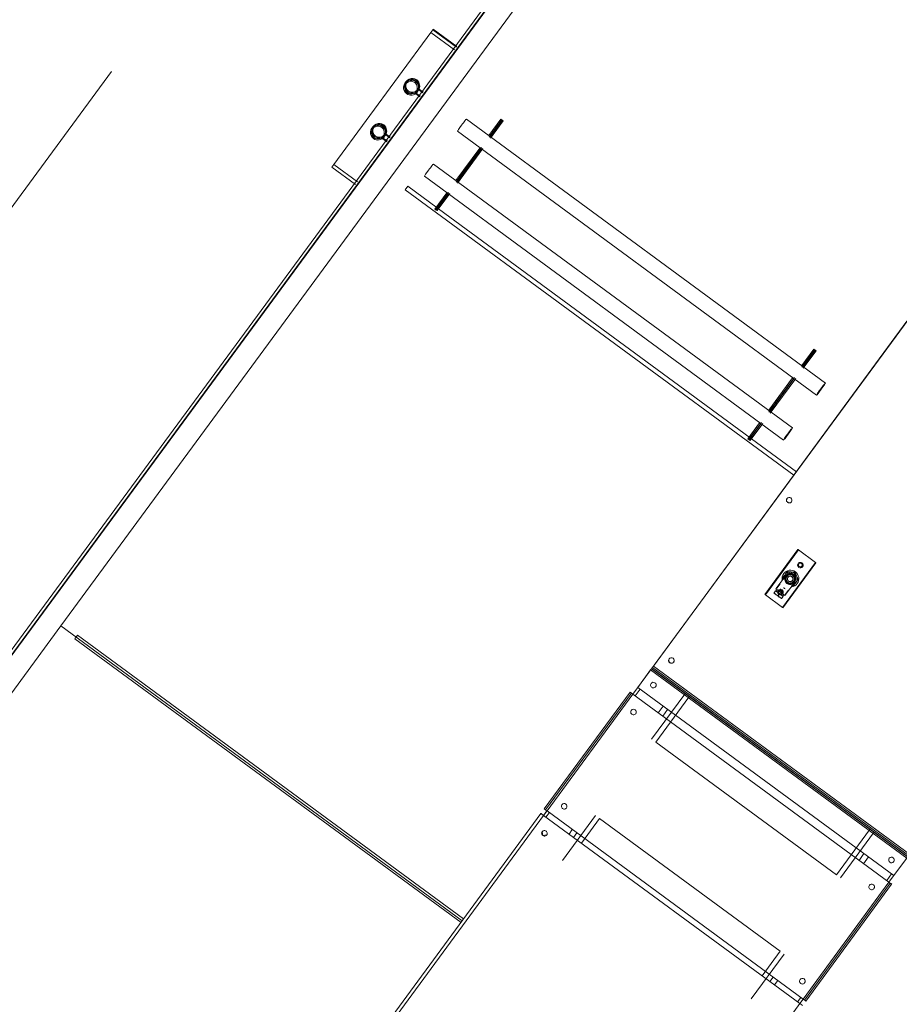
# Model space of a CAD drawing. Header units: metres. Extents: x 135583 to 135939, y 457896 to 458258.
# Tile 200 of 256: x 135781.67 to 135783.25, y 457900.24 to 457902. Entities that reach past the tile are written whole.
import ezdxf

# ---------------------------------------------------------------- set-up
doc = ezdxf.new("R2010")
doc.units = ezdxf.units.M
doc.linetypes.add('Hidden', pattern=[4, 2, -2])
doc.layers.add('NIEUWE INSTALLATIE', color=250, linetype='Continuous', lineweight=0)

msp = doc.modelspace()

# ---------------------------------------------------------------- linework, layer by layer
at = {"layer": 'NIEUWE INSTALLATIE', "linetype": 'Hidden'}
msp.add_line((135786.5738, 457908.3574), (135779.1729, 457898.2838), dxfattribs=at)
at = {"layer": 'NIEUWE INSTALLATIE'}
for p, q in [((135779.5429, 457897.9933), (135783.0953, 457902.8285)), ((135783.0993, 457902.8255), (135779.547, 457897.9903)), ((135779.5478, 457897.9897), (135783.1001, 457902.8249)), ((135781.7467, 457900.9156), (135782.9308, 457902.5274)), ((135781.7468, 457900.9156), (135782.9309, 457902.5273)), ((135782.236, 457901.7433), (135782.41, 457901.9803)), ((135782.41, 457901.9803), (135782.4136, 457901.9851)), ((135782.41, 457901.9803), (135782.4524, 457901.9492)), ((135782.4136, 457901.9851), (135782.4143, 457901.9861)), ((135782.4136, 457901.9851), (135782.4559, 457901.954)), ((135782.4143, 457901.9861), (135782.4566, 457901.955)), ((135782.366, 457901.8923), (135782.3637, 457901.8892)), ((135783.5847, 457901.8987), (135782.7723, 457900.793)), ((135782.3831, 457901.8702), (135782.3837, 457901.871)), ((135782.3839, 457901.8713), (135782.3833, 457901.8705)), ((135782.3911, 457901.8656), (135782.3837, 457901.871)), ((135782.3854, 457901.8733), (135782.3839, 457901.8713)), ((135782.3839, 457901.8713), (135782.3913, 457901.8659)), ((135782.3854, 457901.8733), (135782.3876, 457901.8764)), ((135782.3887, 457901.8778), (135782.3876, 457901.8764)), ((135782.3885, 457901.8775), (135782.3891, 457901.8783)), ((135782.3885, 457901.8775), (135782.3958, 457901.8721)), ((135782.3892, 457901.8786), (135782.3887, 457901.8778)), ((135782.3887, 457901.8778), (135782.396, 457901.8723)), ((135782.3891, 457901.8783), (135782.3964, 457901.8729)), ((135782.3892, 457901.8786), (135782.3966, 457901.8732)), ((135782.3831, 457901.8702), (135782.3833, 457901.8705)), ((135782.3905, 457901.8648), (135782.3831, 457901.8702)), ((135782.3833, 457901.8705), (135782.3907, 457901.8651)), ((135783.1179, 457901.3512), (135782.4739, 457901.8246)), ((135782.5358, 457901.8245), (135782.5144, 457901.7955)), ((135782.5146, 457901.7922), (135782.5377, 457901.8235)), ((135782.5382, 457901.8227), (135782.5169, 457901.7937)), ((135782.5171, 457901.7904), (135782.5401, 457901.8217)), ((135782.5377, 457901.8235), (135782.5358, 457901.8245)), ((135782.5358, 457901.8245), (135782.5382, 457901.8227)), ((135782.5377, 457901.8235), (135782.5401, 457901.8217)), ((135782.5401, 457901.8217), (135782.5382, 457901.8227)), ((135782.3067, 457901.8117), (135782.3045, 457901.8087)), ((135782.4579, 457901.803), (135783.1019, 457901.3295)), ((135782.3239, 457901.7897), (135782.3245, 457901.7905)), ((135782.3239, 457901.7897), (135782.3241, 457901.7899)), ((135782.3314, 457901.7842), (135782.3239, 457901.7897)), ((135782.3241, 457901.7899), (135782.3316, 457901.7845)), ((135782.332, 457901.785), (135782.3245, 457901.7905)), ((135782.3262, 457901.7927), (135782.3247, 457901.7907)), ((135782.3247, 457901.7907), (135782.3322, 457901.7853)), ((135782.3262, 457901.7927), (135782.3284, 457901.7958)), ((135782.3295, 457901.7972), (135782.3284, 457901.7958)), ((135782.3293, 457901.7969), (135782.3367, 457901.7914)), ((135782.33, 457901.798), (135782.3295, 457901.7972)), ((135782.3295, 457901.7972), (135782.3369, 457901.7917)), ((135782.3299, 457901.7977), (135782.3373, 457901.7923)), ((135782.33, 457901.798), (135782.3375, 457901.7925)), ((135782.5169, 457901.7937), (135782.5144, 457901.7955)), ((135782.4979, 457901.7729), (135782.4552, 457901.7149)), ((135782.4554, 457901.7116), (135782.5011, 457901.7737)), ((135782.5003, 457901.7711), (135782.4577, 457901.7131)), ((135782.4579, 457901.7098), (135782.5035, 457901.7719)), ((135782.4979, 457901.7729), (135782.5003, 457901.7711)), ((135782.2325, 457901.7385), (135782.236, 457901.7433)), ((135782.2325, 457901.7385), (135782.275, 457901.7073)), ((135782.2785, 457901.7121), (135782.236, 457901.7433)), ((135783.0587, 457901.2706), (135782.4147, 457901.744)), ((135782.3987, 457901.7224), (135783.0427, 457901.249)), ((135782.4577, 457901.7131), (135782.4552, 457901.7149)), ((135782.3639, 457901.6981), (135782.3687, 457901.7045)), ((135783.0609, 457901.1857), (135782.3639, 457901.6981)), ((135782.4216, 457901.6656), (135782.3687, 457901.7045)), ((135782.4387, 457901.6923), (135782.4173, 457901.6633)), ((135782.4193, 457901.6623), (135782.4419, 457901.6931)), ((135782.4411, 457901.6906), (135782.4198, 457901.6615)), ((135782.4217, 457901.6606), (135782.4443, 457901.6914)), ((135782.4387, 457901.6923), (135782.4411, 457901.6906)), ((135782.4173, 457901.6633), (135782.4193, 457901.6623)), ((135782.4198, 457901.6615), (135782.4173, 457901.6633)), ((135782.4193, 457901.6623), (135782.4217, 457901.6606)), ((135782.4198, 457901.6615), (135782.4217, 457901.6606)), ((135782.9827, 457901.2531), (135782.4241, 457901.6638)), ((135783.2318, 457900.4554), (135784.0442, 457901.5611)), ((135782.8095, 457900.8434), (135783.2641, 457901.4622)), ((135783.0968, 457901.412), (135783.0755, 457901.383)), ((135783.0987, 457901.411), (135783.0968, 457901.412)), ((135783.0968, 457901.412), (135783.0992, 457901.4103)), ((135783.0757, 457901.3797), (135783.0987, 457901.411)), ((135783.0992, 457901.4103), (135783.0779, 457901.3812)), ((135783.0781, 457901.3779), (135783.1012, 457901.4093)), ((135783.0987, 457901.411), (135783.1012, 457901.4093)), ((135783.1012, 457901.4093), (135783.0992, 457901.4103)), ((135783.0779, 457901.3812), (135783.0755, 457901.383)), ((135783.0589, 457901.3605), (135783.0163, 457901.3024)), ((135783.0165, 457901.2991), (135783.0622, 457901.3613)), ((135783.0614, 457901.3587), (135783.0187, 457901.3007)), ((135783.0189, 457901.2973), (135783.0646, 457901.3595)), ((135783.0589, 457901.3605), (135783.0614, 457901.3587)), ((135783.0187, 457901.3007), (135783.0163, 457901.3024)), ((135782.9997, 457901.2799), (135782.9784, 457901.2509)), ((135782.9803, 457901.2499), (135783.003, 457901.2807)), ((135783.0021, 457901.2781), (135782.9808, 457901.2491)), ((135782.9827, 457901.2481), (135783.0054, 457901.2789)), ((135782.9997, 457901.2799), (135783.0021, 457901.2781)), ((135782.9784, 457901.2509), (135782.9803, 457901.2499)), ((135782.9808, 457901.2491), (135782.9784, 457901.2509)), ((135782.9803, 457901.2499), (135782.9827, 457901.2481)), ((135782.9808, 457901.2491), (135782.9827, 457901.2481)), ((135783.0657, 457901.1921), (135782.9851, 457901.2513)), ((135783.0491, 457901.1443), (135783.0489, 457901.1439)), ((135783.0489, 457901.1439), (135783.0489, 457901.1439)), ((135783.0492, 457901.1443), (135783.0491, 457901.1443)), ((135783.0569, 457901.138), (135783.057, 457901.138)), ((135783.057, 457901.138), (135783.0572, 457901.1383)), ((135783.0572, 457901.1383), (135783.0572, 457901.1384)), ((135783.0686, 457901.0525), (135783.0094, 457900.9719)), ((135783.0694, 457901.0519), (135783.0102, 457900.9713)), ((135783.0694, 457901.0519), (135783.1, 457901.0294)), ((135783.1, 457901.0294), (135783.0408, 457900.9488)), ((135783.1008, 457901.0288), (135783.0416, 457900.9482)), ((135783.0688, 457901.0275), (135783.0688, 457901.0275)), ((135783.0468, 457901.006), (135783.029, 457900.9818)), ((135783.043, 457901.0093), (135783.043, 457901.0093)), ((135783.0468, 457901.006), (135783.045, 457900.9986)), ((135783.045, 457900.9986), (135783.0468, 457901.006)), ((135783.045, 457900.9986), (135783.0468, 457901.006)), ((135783.0468, 457901.006), (135783.0467, 457901.0059)), ((135783.0467, 457901.0059), (135783.0471, 457901.0056)), ((135783.0467, 457901.0059), (135783.0467, 457901.0058)), ((135783.0467, 457901.0058), (135783.0467, 457901.0058)), ((135783.0471, 457901.0055), (135783.0467, 457901.0058)), ((135783.0504, 457901.0086), (135783.0468, 457901.006)), ((135783.0469, 457901.0061), (135783.0468, 457901.006)), ((135783.0471, 457901.0056), (135783.0471, 457901.0055)), ((135783.0471, 457901.0056), (135783.0471, 457901.0055)), ((135783.0475, 457901.006), (135783.0474, 457901.006)), ((135783.0478, 457901.0056), (135783.0477, 457901.0055)), ((135783.0479, 457901.0058), (135783.0478, 457901.0057)), ((135783.064, 457901.004), (135783.0559, 457901.0099)), ((135783.0605, 457901.0077), (135783.0605, 457901.0078)), ((135783.0633, 457901.0115), (135783.0633, 457901.0115)), ((135783.0633, 457901.0115), (135783.0633, 457901.0115)), ((135783.0306, 457900.9831), (135783.0365, 457900.9911)), ((135783.0365, 457900.9911), (135783.0361, 457900.9914)), ((135783.0451, 457900.9699), (135783.0629, 457900.9941)), ((135783.0487, 457901.0043), (135783.0487, 457901.0043)), ((135783.0489, 457900.9919), (135783.0489, 457900.9919)), ((135783.0564, 457900.9902), (135783.0629, 457900.9941)), ((135783.0629, 457900.9941), (135783.0564, 457900.9902)), ((135783.0629, 457900.9941), (135783.0564, 457900.9902)), ((135783.0608, 457900.9954), (135783.0608, 457900.9954)), ((135783.0622, 457900.9949), (135783.0623, 457900.995)), ((135783.0623, 457900.995), (135783.0624, 457900.9951)), ((135783.0624, 457900.9943), (135783.0624, 457900.9943)), ((135783.0624, 457900.9943), (135783.0624, 457900.9943)), ((135783.0628, 457900.994), (135783.0624, 457900.9943)), ((135783.0624, 457900.9943), (135783.0628, 457900.994)), ((135783.0627, 457900.9947), (135783.0628, 457900.9948)), ((135783.0628, 457900.994), (135783.0629, 457900.9941)), ((135783.0628, 457900.9939), (135783.0628, 457900.994)), ((135783.0628, 457900.994), (135783.0628, 457900.994)), ((135783.0629, 457900.9941), (135783.0644, 457900.9983)), ((135783.0629, 457900.9941), (135783.063, 457900.9943)), ((135783.0672, 457900.9915), (135783.0672, 457900.9915)), ((135783.0408, 457900.9488), (135783.0102, 457900.9713)), ((135783.0259, 457900.975), (135783.0284, 457900.9784)), ((135783.0284, 457900.9784), (135783.0285, 457900.9785)), ((135783.0353, 457900.9734), (135783.0284, 457900.9784)), ((135783.0285, 457900.9785), (135783.0306, 457900.977)), ((135783.031, 457900.9803), (135783.0293, 457900.9779)), ((135783.0302, 457900.9834), (135783.0306, 457900.9831)), ((135783.0323, 457900.9757), (135783.0353, 457900.9735)), ((135783.0328, 457900.97), (135783.0353, 457900.9734)), ((135783.0333, 457900.9792), (135783.0333, 457900.9791)), ((135783.0353, 457900.9734), (135783.0353, 457900.9735)), ((135783.0353, 457900.9735), (135783.0383, 457900.9713)), ((135783.0421, 457900.9684), (135783.0353, 457900.9734)), ((135783.0414, 457900.969), (135783.0431, 457900.9714)), ((135783.0518, 457900.9799), (135783.0459, 457900.9718)), ((135783.0459, 457900.9718), (135783.0463, 457900.9715)), ((135783.0522, 457900.9796), (135783.0518, 457900.9799)), ((135783.0396, 457900.965), (135783.0421, 457900.9684)), ((135783.0401, 457900.97), (135783.0422, 457900.9684)), ((135783.0422, 457900.9684), (135783.0421, 457900.9684)), ((135780.7639, 457899.5779), (135781.7467, 457900.9156)), ((135780.764, 457899.5778), (135781.7468, 457900.9156)), ((135782.4666, 457900.3864), (135781.7467, 457900.9156)), ((135781.7467, 457900.9156), (135781.7468, 457900.9156)), ((135781.7467, 457900.9156), (135782.4666, 457900.3864)), ((135781.7467, 457900.9156), (135781.7468, 457900.9156)), ((135781.7719, 457900.8922), (135781.7766, 457900.8986)), ((135782.4643, 457900.3832), (135781.7719, 457900.8922)), ((135782.469, 457900.3896), (135781.7766, 457900.8986)), ((135782.8378, 457900.8566), (135782.8375, 457900.8562)), ((135782.8375, 457900.8562), (135782.8375, 457900.8562)), ((135782.8378, 457900.8566), (135782.8378, 457900.8566)), ((135782.8456, 457900.8503), (135782.8458, 457900.8507)), ((135782.8456, 457900.8503), (135782.8456, 457900.8503)), ((135782.8458, 457900.8507), (135782.8459, 457900.8507)), ((135782.7813, 457900.805), (135782.8043, 457900.8364)), ((135782.8044, 457900.8364), (135783.2637, 457900.4989)), ((135782.8059, 457900.8386), (135782.8094, 457900.8434)), ((135782.8059, 457900.8386), (135783.2653, 457900.5011)), ((135783.2655, 457900.5014), (135782.8061, 457900.8388)), ((135782.8077, 457900.841), (135783.2671, 457900.5035)), ((135782.8094, 457900.8434), (135783.2688, 457900.5059)), ((135782.8052, 457900.8123), (135782.8052, 457900.8123)), ((135782.8052, 457900.8123), (135782.8052, 457900.8122)), ((135782.7676, 457900.7965), (135782.6136, 457900.587)), ((135782.77, 457900.7947), (135782.6161, 457900.5852)), ((135782.7677, 457900.7966), (135782.7676, 457900.7965)), ((135782.7701, 457900.7948), (135782.7677, 457900.7966)), ((135782.7724, 457900.7929), (135782.7813, 457900.805)), ((135782.7764, 457900.7898), (135782.7854, 457900.8021)), ((135783.2406, 457900.4675), (135782.7813, 457900.805)), ((135782.7813, 457900.805), (135782.7813, 457900.805)), ((135782.8133, 457900.8063), (135782.8133, 457900.8064)), ((135782.8133, 457900.8063), (135782.8133, 457900.8063)), ((135782.7724, 457900.7929), (135782.6185, 457900.5834)), ((135783.2317, 457900.4554), (135782.7724, 457900.7929)), ((135782.8654, 457900.7929), (135782.8062, 457900.7123)), ((135782.8135, 457900.7069), (135782.8727, 457900.7875)), ((135782.7697, 457900.764), (135782.7697, 457900.7639)), ((135782.7697, 457900.7639), (135782.7697, 457900.7639)), ((135782.7777, 457900.758), (135782.7778, 457900.758)), ((135782.7777, 457900.758), (135782.7777, 457900.758)), ((135782.8178, 457900.7595), (135782.8267, 457900.7716)), ((135782.826, 457900.7536), (135782.8349, 457900.7656)), ((135783.1374, 457900.4689), (135782.8135, 457900.7069)), ((135782.6184, 457900.5834), (135782.6125, 457900.5754)), ((135782.6125, 457900.5753), (135782.6184, 457900.5833)), ((135782.6137, 457900.5871), (135782.6161, 457900.5853)), ((135782.6185, 457900.5834), (135783.0778, 457900.2459)), ((135782.6454, 457900.5947), (135782.6453, 457900.5947)), ((135782.6454, 457900.5947), (135782.6454, 457900.5947)), ((135782.6534, 457900.5887), (135782.6535, 457900.5888)), ((135782.6534, 457900.5887), (135782.6534, 457900.5887)), ((135782.6077, 457900.5789), (135781.7196, 457899.3701)), ((135781.7245, 457899.3665), (135782.6125, 457900.5753)), ((135782.6077, 457900.5789), (135782.6078, 457900.579)), ((135783.0719, 457900.2378), (135782.6125, 457900.5753)), ((135782.6165, 457900.5722), (135782.6227, 457900.5806)), ((135782.7056, 457900.5753), (135782.6464, 457900.4947)), ((135782.6802, 457900.5256), (135782.7128, 457900.5699)), ((135782.7128, 457900.5699), (135783.0368, 457900.3319)), ((135782.6099, 457900.5464), (135782.6098, 457900.5463)), ((135782.658, 457900.5419), (135782.6639, 457900.55)), ((135783.1966, 457900.5495), (135783.1374, 457900.4689)), ((135782.6179, 457900.5404), (135782.6179, 457900.5405)), ((135782.6661, 457900.536), (135782.6721, 457900.544)), ((135783.1447, 457900.4636), (135783.2039, 457900.5442)), ((135783.187, 457900.5069), (135783.1782, 457900.4948)), ((135783.1952, 457900.5009), (135783.1863, 457900.4888)), ((135783.2323, 457900.4985), (135783.2323, 457900.4984)), ((135783.2637, 457900.4989), (135783.2406, 457900.4675)), ((135783.2404, 457900.4925), (135783.2404, 457900.4925)), ((135783.2366, 457900.4705), (135783.2277, 457900.4584)), ((135783.2406, 457900.4675), (135783.2318, 457900.4554)), ((135783.2406, 457900.4675), (135783.2406, 457900.4675)), ((135783.0778, 457900.2459), (135783.2317, 457900.4554)), ((135783.0803, 457900.2442), (135783.2342, 457900.4537)), ((135783.0827, 457900.2424), (135783.2366, 457900.4519)), ((135783.1968, 457900.4501), (135783.1968, 457900.4501)), ((135783.2049, 457900.4442), (135783.2049, 457900.4442)), ((135783.2367, 457900.452), (135783.2343, 457900.4538)), ((135783.2366, 457900.452), (135783.2367, 457900.452)), ((135782.9849, 457900.2461), (135783.0441, 457900.3266)), ((135783.0368, 457900.3319), (135783.0042, 457900.2876)), ((135783.0242, 457900.2853), (135783.0183, 457900.2772)), ((135783.0324, 457900.2793), (135783.0265, 457900.2712)), ((135783.0725, 457900.2809), (135783.0725, 457900.2809)), ((135783.0805, 457900.2749), (135783.0805, 457900.275)), ((135783.0737, 457900.2489), (135783.0678, 457900.2408)), ((135783.0778, 457900.2459), (135783.0719, 457900.2378)), ((135783.0719, 457900.2378), (135783.0779, 457900.2459)), ((135783.0719, 457900.2378), (135782.1838, 457899.029)), ((135783.0803, 457900.2443), (135783.0827, 457900.2425))]:
    msp.add_line(p, q, dxfattribs=at)
at = {"layer": 'NIEUWE INSTALLATIE', "flags": 128}
for points in [[(135783.0468, 457901.006), (135783.0533, 457901.0099), (135783.0607, 457901.008), (135783.0647, 457901.0015), (135783.0629, 457900.9941)], [(135783.0468, 457901.006), (135783.0533, 457901.0099), (135783.0607, 457901.008)], [(135783.0629, 457900.9941), (135783.0647, 457901.0015), (135783.0607, 457901.008)], [(135782.6099, 457900.5464), (135782.6109, 457900.5394), (135782.6179, 457900.5404)]]:
    msp.add_lwpolyline(points, dxfattribs=at)
at = {"layer": 'NIEUWE INSTALLATIE'}
for centre, major_axis, ratio, start_param, end_param in [((135782.3746, 457901.8813), (-0.0108, 0.008), 0.999977, 4.712447, 7.85404), ((135782.3768, 457901.8843), (-0.0108, 0.008), 0.999977, 4.712389, 7.853982), ((135782.3746, 457901.8813), (-0.00923, 0.00678), 0.999977, 4.712525, 7.854118), ((135782.3768, 457901.8843), (-0.0105, 0.0077), 0.999977, 0.00006, 1.570856), ((135782.3768, 457901.8843), (-0.00923, 0.00678), 0.999977, 4.712525, 7.854118), ((135782.3768, 457901.8843), (-0.0105, 0.0077), 0.999977, 4.712449, 6.283245), ((135782.3746, 457901.8813), (-0.00923, 0.00678), 0.999977, 3.141525, 4.712321), ((135782.3746, 457901.8813), (-0.0108, 0.008), 0.999977, 3.141535, 4.712331), ((135782.3768, 457901.8843), (-0.00923, 0.00678), 0.999977, 3.141593, 4.712389), ((135782.3768, 457901.8843), (-0.0105, 0.0077), 0.999977, 2.822931, 4.712335), ((135782.3768, 457901.8843), (-0.0108, 0.008), 0.999977, 3.141593, 4.712389), ((135782.3746, 457901.8813), (-0.0108, 0.008), 0.999977, 1.570622, 3.141419), ((135782.3746, 457901.8813), (-0.00923, 0.00678), 0.999977, 1.570728, 3.141525), ((135782.3768, 457901.8843), (-0.0108, 0.008), 0.999977, 1.57068, 3.141477), ((135782.3768, 457901.8843), (-0.0105, 0.0077), 0.999977, 1.570796, 2.356194), ((135782.3768, 457901.8843), (-0.00923, 0.00678), 0.999977, 1.570933, 3.141729), ((135782.3176, 457901.8037), (-0.0108, 0.008), 0.999977, 4.712447, 7.85404), ((135782.4659, 457901.8138), (-0.008, -0.0108), 0.042552, 3.148344, 4.719141), ((135782.3153, 457901.8007), (-0.0108, 0.008), 0.999977, 4.712447, 7.85404), ((135782.3153, 457901.8007), (-0.00923, 0.00678), 0.999977, 4.712593, 7.854186), ((135782.3176, 457901.8037), (-0.0105, 0.0077), 0.999977, 0.00018, 1.570976), ((135782.3176, 457901.8037), (-0.00923, 0.00678), 0.999977, 4.712593, 7.854186), ((135782.3176, 457901.8037), (-0.0105, 0.0077), 0.999977, 4.712449, 6.283245), ((135782.3153, 457901.8007), (-0.00923, 0.00678), 0.999977, 3.141729, 4.712525), ((135782.3153, 457901.8007), (-0.0108, 0.008), 0.999977, 3.141593, 4.712389), ((135782.3176, 457901.8037), (-0.00923, 0.00678), 0.999977, 3.141593, 4.712389), ((135782.3176, 457901.8037), (-0.0105, 0.0077), 0.999977, 2.823045, 4.712449), ((135782.3176, 457901.8037), (-0.0108, 0.008), 0.999977, 3.141535, 4.712331), ((135782.4659, 457901.8138), (-0.008, -0.0108), 0.042552, 4.719141, 6.283185), ((135782.3153, 457901.8007), (-0.0108, 0.008), 0.999977, 1.570796, 3.141593), ((135782.3153, 457901.8007), (-0.00923, 0.00678), 0.999977, 1.570796, 3.141593), ((135782.3176, 457901.8037), (-0.0108, 0.008), 0.999977, 1.570738, 3.141535), ((135782.3176, 457901.8037), (-0.0105, 0.0077), 0.999977, 1.570916, 2.356314), ((135782.3176, 457901.8037), (-0.00923, 0.00678), 0.999977, 1.570933, 3.141729), ((135782.3247, 457901.7907), (-0.000592, -0.000806), 0.000001, 0.006746, 1.577542), ((135782.3293, 457901.7969), (0.000592, 0.000806), 0.000001, 0.002645, 1.577542), ((135782.4067, 457901.7332), (-0.008, -0.0108), 0.042552, 4.719141, 6.283185), ((135782.4067, 457901.7332), (-0.008, -0.0108), 0.042552, 3.148344, 4.719141), ((135783.1099, 457901.3404), (-0.008, -0.0108), 0.042552, 0.006752, 3.141593), ((135783.1099, 457901.3404), (-0.00678, -0.00923), 0.042552, 1.053949, 2.101147), ((135783.1099, 457901.3404), (-0.008, -0.0108), 0.042552, 3.148344, 4.719141), ((135783.1099, 457901.3404), (-0.00678, -0.00923), 0.042552, 3.933742, 4.719141), ((135783.1099, 457901.3404), (-0.008, -0.0108), 0.042552, 4.719141, 6.283185), ((135783.1099, 457901.3404), (-0.00678, -0.00923), 0.042552, 4.719141, 6.283185), ((135783.0507, 457901.2598), (-0.008, -0.0108), 0.042552, 0.006752, 3.141593), ((135783.0507, 457901.2598), (-0.008, -0.0108), 0.042552, 3.148344, 4.719141), ((135783.0507, 457901.2598), (-0.008, -0.0108), 0.042552, 4.719141, 6.283185), ((135783.0507, 457901.2598), (-0.00678, -0.00923), 0.042552, 4.719141, 6.283185), ((135783.0507, 457901.2598), (-0.00678, -0.00923), 0.042552, 1.053949, 2.101147), ((135783.0507, 457901.2598), (-0.00678, -0.00923), 0.042552, 3.933742, 4.719141), ((135783.0532, 457901.1413), (-0.00403, 0.00296), 0.999977, 6.282873, 9.424466), ((135783.0529, 457901.141), (-0.00403, 0.00296), 0.999977, 0.000156, 3.141749), ((135783.0532, 457901.1413), (-0.00403, 0.00296), 0.999977, 6.282873, 7.85367), ((135783.0529, 457901.141), (-0.00403, 0.00296), 0.999977, 3.141905, 6.283497), ((135783.0532, 457901.1413), (-0.00403, 0.00296), 0.999977, 1.570484, 3.14128), ((135783.0694, 457901.0519), (-0.000806, 0.000592), 0.006745, 0, 1.570796), ((135783.0694, 457901.0519), (-0.000806, 0.000592), 0.006745, 4.712389, 6.283185), ((135783.0728, 457901.0245), (-0.00403, 0.00296), 0.999977, 4.712701, 7.854294), ((135783.0729, 457901.0246), (-0.00274, 0.00201), 0.999977, 0.000229, 3.141822), ((135783.0729, 457901.0246), (-0.00274, 0.00201), 0.999977, 3.141363, 6.282956), ((135783.0728, 457901.0245), (-0.00403, 0.00296), 0.999977, 3.141437, 4.712233), ((135783.1, 457901.0294), (-0.000806, 0.000592), 0.006746, 1.570796, 3.141593), ((135783.1, 457901.0294), (-0.000806, 0.000592), 0.006745, 3.141593, 4.712389), ((135783.0551, 457901.0004), (-0.0121, 0.0089), 0.999977, 6.283133, 7.068531), ((135783.0551, 457901.0003), (-0.00967, 0.0071), 0.999977, 6.283161, 6.981293), ((135783.0551, 457901.0004), (-0.0121, 0.0089), 0.999977, 3.141697, 6.283289), ((135783.0551, 457901.0003), (-0.00967, 0.00711), 0.999977, 0.000095, 0.523694), ((135783.0547, 457900.9999), (-0.00806, 0.00592), 0.999977, 6.283029, 9.424622), ((135783.055, 457901.0002), (-0.00806, 0.00592), 0.999977, 0.000243, 0.613677), ((135783.0551, 457901.0004), (-0.00766, 0.00562), 0.999977, 6.283021, 6.80662), ((135783.0551, 457901.0004), (-0.00766, 0.00562), 0.999977, 0, 0.523599), ((135783.0547, 457900.9999), (-0.00806, 0.00592), 0.999977, 3.141593, 6.283185), ((135783.055, 457901.0002), (-0.00806, 0.00592), 0.999977, 3.141671, 6.283263), ((135783.0547, 457900.9999), (-0.00766, 0.00562), 0.999977, 3.141593, 6.283185), ((135783.0547, 457900.9998), (-0.00685, 0.00503), 0.999977, 5.236002, 6.283199), ((135783.0551, 457901.0003), (-0.00967, 0.0071), 0.999977, 5.235913, 5.934045), ((135783.0547, 457900.9999), (-0.00604, 0.00444), 0.999977, 3.141489, 6.283081), ((135783.0551, 457901.0003), (-0.00967, 0.0071), 0.999977, 5.235973, 5.759571), ((135783.0548, 457900.9999), (-0.00403, 0.00296), 0.999977, 3.141125, 6.282717), ((135783.0547, 457900.9998), (-0.00403, 0.00296), 0.999977, 3.141593, 6.283185), ((135783.0547, 457900.9998), (-0.00685, 0.00503), 0.999977, 4.189002, 5.2362), ((135783.0548, 457900.9999), (-0.00766, 0.00563), 0.999977, 4.879343, 5.236126), ((135783.0548, 457900.9999), (-0.00806, 0.00592), 0.999977, 4.188956, 5.236153), ((135783.0551, 457901.0004), (-0.00725, 0.00533), 0.999977, 4.1888, 5.235998), ((135783.0551, 457901.0003), (-0.00967, 0.00711), 0.999977, 4.712419, 5.236018), ((135783.0551, 457901.0003), (-0.00967, 0.0071), 0.999977, 4.188764, 5.235962), ((135783.0551, 457901.0004), (-0.00967, 0.00711), 0.999977, 4.329575, 5.092565), ((135783.0552, 457901.0005), (-0.00676, 0.00496), 0.999977, 3.839665, 4.886862), ((135783.055, 457901.0002), (-0.00725, 0.00533), 0.999977, 3.839764, 4.886961), ((135783.0552, 457901.0005), (-0.00725, 0.00533), 0.999977, 3.839618, 4.886816), ((135783.0606, 457901.0078), (-0.00121, 0.00089), 0.006746, 0, 3.141596), ((135783.055, 457901.0002), (-0.00676, 0.00496), 0.999977, 3.839568, 4.5377), ((135783.0548, 457900.9999), (-0.00766, 0.00562), 0.999977, 4.188521, 4.54395), ((135783.0551, 457901.0003), (-0.00967, 0.0071), 0.999977, 4.188775, 4.712374), ((135783.0728, 457901.0245), (-0.00403, 0.00296), 0.999977, 1.570641, 3.141437), ((135783.0547, 457900.9998), (-0.00685, 0.00503), 0.999977, 6.283002, 7.330199), ((135783.0547, 457900.9999), (-0.00604, 0.00444), 0.999977, 0.000208, 3.141801), ((135783.0547, 457900.9998), (-0.00685, 0.00503), 0.999977, 1.046954, 2.094152), ((135783.0547, 457900.9998), (-0.00403, 0.00296), 0.999977, 6.28303, 9.424622), ((135783.0548, 457900.9999), (-0.00403, 0.00296), 0.999977, 0.000468, 3.142061), ((135783.0547, 457900.9998), (-0.00685, 0.00503), 0.999977, 2.094195, 3.141393), ((135783.0551, 457901.0004), (-0.0121, 0.0089), 0.999977, 2.356121, 3.141519), ((135783.0551, 457901.0003), (-0.00967, 0.0071), 0.999977, 2.443396, 3.141528), ((135783.0547, 457900.9998), (-0.00685, 0.00503), 0.999977, 3.141593, 4.18879), ((135783.0551, 457901.0004), (-0.00766, 0.00562), 0.999977, 3.141418, 3.926817), ((135783.0551, 457901.0003), (-0.00967, 0.00711), 0.999977, 3.141642, 4.18884), ((135783.0551, 457901.0003), (-0.00967, 0.00711), 0.999977, 3.141666, 4.188864), ((135783.0102, 457900.9713), (-0.000806, 0.000592), 0.006745, 0, 1.570796), ((135783.0102, 457900.9713), (-0.000806, 0.000592), 0.006745, 4.712389, 6.283185), ((135783.0323, 457900.9694), (-0.00685, 0.00503), 0.006745, 5.235988, 6.283185), ((135783.0323, 457900.9694), (-0.00685, 0.00503), 0.006745, 6.283185, 7.330383), ((135783.0323, 457900.9694), (-0.00403, 0.00296), 0.006745, 6.283184, 6.671653), ((135783.0323, 457900.9694), (-0.00403, 0.00296), 0.006745, 3.141595, 6.283185), ((135783.0323, 457900.9694), (-0.00685, 0.00503), 0.006745, 1.047198, 2.094395), ((135783.0371, 457900.9759), (-0.00806, 0.00592), 0.006745, 0, 1.570796), ((135783.0371, 457900.9759), (-0.00806, 0.00592), 0.006745, 5.109979, 6.283185), ((135783.0323, 457900.9694), (-0.00685, 0.00503), 0.006745, 4.945448, 5.235988), ((135783.0353, 457900.9734), (-0.00604, 0.00444), 0.006746, 5.235988, 6.283185), ((135783.0371, 457900.9759), (-0.00604, 0.00444), 0.006746, 0.000001, 0.146396), ((135783.0371, 457900.9759), (-0.00604, 0.00444), 0.006745, 3.141593, 6.283185), ((135783.0373, 457900.9762), (-0.00403, 0.00296), 0.999977, 4.712389, 7.853982), ((135783.0373, 457900.9762), (-0.00274, 0.00201), 0.999977, 0.000229, 3.141822), ((135783.0383, 457900.9775), (-0.00806, 0.00592), 0.006745, 5.214942, 5.235987), ((135783.0373, 457900.9762), (-0.00403, 0.00296), 0.999977, 1.570485, 3.141281), ((135783.0383, 457900.9775), (-0.00766, 0.00562), 0.006745, 4.18879, 5.235988), ((135783.0373, 457900.9762), (-0.00274, 0.00201), 0.999977, 3.141364, 6.282956), ((135783.0371, 457900.9759), (-0.00806, 0.00592), 0.006745, 1.570796, 3.141593), ((135783.0353, 457900.9734), (-0.00604, 0.00444), 0.006746, 3.141593, 4.18879), ((135783.0371, 457900.9759), (-0.00806, 0.00592), 0.006745, 3.141593, 4.314799), ((135783.0373, 457900.9762), (-0.00403, 0.00296), 0.999977, 3.140969, 4.711765), ((135783.0383, 457900.9775), (-0.00806, 0.00592), 0.006745, 4.18879, 4.209836), ((135783.043, 457900.9839), (-0.00403, 0.00296), 0.006745, 1.530795, 1.570796), ((135783.043, 457900.9839), (-0.00403, 0.00296), 0.006746, 4.712389, 4.740589), ((135783.043, 457900.9839), (-0.00403, 0.00296), 0.006745, 1.570796, 2.356195), ((135783.0371, 457900.9759), (-0.00604, 0.00444), 0.006746, 2.995197, 3.141593), ((135783.0323, 457900.9694), (-0.00685, 0.00503), 0.006745, 4.18879, 4.47933), ((135783.0323, 457900.9694), (-0.00685, 0.00503), 0.006745, 2.094395, 3.141591), ((135783.0323, 457900.9694), (-0.00685, 0.00503), 0.006745, 3.141593, 4.18879), ((135783.0323, 457900.9694), (-0.00403, 0.00296), 0.006745, 2.753113, 3.141591), ((135783.0408, 457900.9488), (-0.000806, 0.000592), 0.006745, 1.570796, 3.141593), ((135783.0408, 457900.9488), (-0.000806, 0.000592), 0.006746, 3.141593, 4.712389), ((135782.8416, 457900.8533), (-0.00403, 0.00296), 0.999977, 0, 3.141593), ((135782.8418, 457900.8536), (-0.00403, 0.00296), 0.999977, 0.000156, 3.141749), ((135782.8418, 457900.8536), (-0.00403, 0.00296), 0.999977, 0, 1.570796), ((135782.8416, 457900.8533), (-0.00403, 0.00296), 0.999977, 3.141593, 6.283185), ((135782.8418, 457900.8536), (-0.00403, 0.00296), 0.999977, 1.570952, 3.141749), ((135782.8043, 457900.8364), (0.00178, 0.00242), 0.000001, 5.523703, 7.847226), ((135782.8043, 457900.8364), (0.00355, 0.00484), 0.000001, 1.024608, 1.17985), ((135782.8092, 457900.8093), (-0.00403, 0.00296), 0.999977, 0.000468, 3.142061), ((135782.8092, 457900.8093), (-0.00403, 0.00296), 0.999977, 3.141281, 6.282873), ((135782.7724, 457900.7929), (-0.00484, 0.00355), 0.006745, 0.000001, 1.570796), ((135782.7737, 457900.7609), (-0.00403, 0.00296), 0.999977, 0, 3.141593), ((135782.7737, 457900.7609), (-0.00403, 0.00296), 0.999977, 3.141437, 6.283029), ((135782.6185, 457900.5834), (-0.00484, 0.00355), 0.006745, 0.000001, 1.570796), ((135782.6494, 457900.5917), (-0.00403, 0.00296), 0.999977, 0.000468, 3.142061), ((135782.6494, 457900.5917), (-0.00403, 0.00296), 0.999977, 3.141905, 6.283497), ((135782.6126, 457900.5754), (-0.00484, 0.00355), 0.006745, 0, 1.570796), ((135782.6139, 457900.5433), (-0.00403, 0.00296), 0.999977, 6.283029, 9.424622), ((135782.6139, 457900.5433), (-0.00403, 0.00296), 0.999977, 3.141748, 6.283341), ((135783.2363, 457900.4955), (-0.00403, 0.00296), 0.999977, 0.000468, 3.14206), ((135783.2364, 457900.4955), (-0.00403, 0.00296), 0.999977, 4.712389, 6.283185), ((135783.2363, 457900.4955), (-0.00403, 0.00296), 0.999977, 3.141281, 6.282873), ((135783.2364, 457900.4955), (-0.00403, 0.00296), 0.999977, 3.140969, 4.711765), ((135783.2008, 457900.4471), (-0.00403, 0.00296), 0.999977, 0, 3.141593), ((135783.2008, 457900.4471), (-0.00403, 0.00296), 0.999977, 3.141437, 6.283029), ((135783.2008, 457900.4471), (-0.00403, 0.00296), 0.999977, 4.712545, 6.283341), ((135783.2008, 457900.4471), (-0.00403, 0.00296), 0.999977, 3.141437, 4.712233), ((135783.2318, 457900.4555), (-0.00484, 0.00355), 0.006745, 1.570796, 3.141594), ((135783.0765, 457900.2779), (-0.00403, 0.00296), 0.999977, 3.141749, 6.283341), ((135783.0765, 457900.2779), (-0.00403, 0.00296), 0.999977, 4.712545, 6.283341), ((135783.0765, 457900.2779), (-0.00403, 0.00296), 0.999977, 3.141749, 4.712545), ((135783.0765, 457900.2779), (-0.00403, 0.00296), 0.999977, 0.000156, 3.141749), ((135783.0778, 457900.2459), (-0.00484, 0.00355), 0.006745, 1.570796, 3.141593), ((135783.0719, 457900.2379), (-0.00484, 0.00355), 0.006745, 1.570796, 3.141593)]:
    msp.add_ellipse(centre, major_axis=major_axis, ratio=ratio, start_param=start_param, end_param=end_param, dxfattribs=at)
for points in [[(135783.0413, 457901.0018), (135783.042, 457901.0028), (135783.0433, 457901.0046), (135783.0447, 457901.0065), (135783.0454, 457901.0074)], [(135783.0454, 457901.0074), (135783.0461, 457901.0084), (135783.0475, 457901.0103), (135783.0488, 457901.0121), (135783.0495, 457901.013)], [(135783.0508, 457901.0088), (135783.0503, 457901.0082), (135783.0493, 457901.0069), (135783.0483, 457901.0055), (135783.0478, 457901.0049)], [(135783.0495, 457901.013), (135783.0506, 457901.0129), (135783.0529, 457901.0126), (135783.0552, 457901.0124), (135783.0564, 457901.0122)], [(135783.0556, 457901.0083), (135783.0548, 457901.0084), (135783.0532, 457901.0085), (135783.0516, 457901.0087), (135783.0508, 457901.0088)], [(135783.0605, 457901.0077), (135783.0597, 457901.0078), (135783.0581, 457901.008), (135783.0565, 457901.0082), (135783.0556, 457901.0083)], [(135783.0564, 457901.0122), (135783.0575, 457901.0121), (135783.0599, 457901.0119), (135783.0621, 457901.0116), (135783.0633, 457901.0115)], [(135783.0625, 457901.0032), (135783.0621, 457901.004), (135783.0615, 457901.0055), (135783.0608, 457901.007), (135783.0605, 457901.0077)], [(135783.0633, 457901.0115), (135783.0637, 457901.0104), (135783.0646, 457901.0083), (135783.0656, 457901.0062), (135783.066, 457901.0051)], [(135783.0427, 457900.9987), (135783.0422, 457900.9998), (135783.0417, 457901.0008), (135783.0413, 457901.0018)], [(135783.0478, 457901.0049), (135783.0474, 457901.0042), (135783.0464, 457901.0029), (135783.0454, 457901.0016), (135783.0449, 457901.0009)], [(135783.0449, 457901.0009), (135783.0453, 457901.0002), (135783.0459, 457900.9987), (135783.0466, 457900.9972), (135783.0469, 457900.9964)], [(135783.0469, 457900.9964), (135783.0472, 457900.9957), (135783.0479, 457900.9942), (135783.0486, 457900.9927), (135783.0489, 457900.9919)], [(135783.0489, 457900.9919), (135783.0497, 457900.9918), (135783.0513, 457900.9916), (135783.0529, 457900.9915), (135783.0538, 457900.9914)], [(135783.0538, 457900.9914), (135783.0546, 457900.9913), (135783.0562, 457900.9911), (135783.0578, 457900.9909), (135783.0586, 457900.9908)], [(135783.0606, 457900.9876), (135783.0595, 457900.9878), (135783.0583, 457900.9879), (135783.0572, 457900.988)], [(135783.0586, 457900.9908), (135783.0591, 457900.9915), (135783.0601, 457900.9928), (135783.0611, 457900.9941), (135783.0615, 457900.9948)], [(135783.0647, 457900.9932), (135783.064, 457900.9923), (135783.0626, 457900.9904), (135783.0613, 457900.9885), (135783.0606, 457900.9876)], [(135783.0615, 457900.9948), (135783.062, 457900.9955), (135783.063, 457900.9968), (135783.064, 457900.9981), (135783.0645, 457900.9988)], [(135783.0645, 457900.9988), (135783.0641, 457900.9995), (135783.0635, 457901.001), (135783.0628, 457901.0025), (135783.0625, 457901.0032)], [(135783.0688, 457900.9988), (135783.0682, 457900.9979), (135783.0668, 457900.996), (135783.0654, 457900.9941), (135783.0647, 457900.9932)], [(135783.066, 457901.0051), (135783.0665, 457901.0041), (135783.0675, 457901.0019), (135783.0684, 457900.9998), (135783.0688, 457900.9988)], [(135783.0259, 457900.975), (135783.0258, 457900.9748), (135783.0256, 457900.9745), (135783.0255, 457900.9744), (135783.0255, 457900.9744)], [(135783.0289, 457900.9719), (135783.0283, 457900.9723), (135783.0273, 457900.9733), (135783.0263, 457900.9744), (135783.0259, 457900.975)], [(135783.026, 457900.9751), (135783.0264, 457900.9745), (135783.0273, 457900.9734), (135783.0284, 457900.9724), (135783.029, 457900.972)], [(135783.0328, 457900.97), (135783.0321, 457900.9702), (135783.0307, 457900.9707), (135783.0295, 457900.9715), (135783.0289, 457900.9719)], [(135783.029, 457900.972), (135783.0295, 457900.9716), (135783.0308, 457900.9708), (135783.0321, 457900.9703), (135783.0328, 457900.9701)], [(135783.0328, 457900.9701), (135783.0333, 457900.9695), (135783.0342, 457900.9683), (135783.0352, 457900.9674), (135783.0358, 457900.9669)], [(135783.0357, 457900.9669), (135783.0352, 457900.9673), (135783.0341, 457900.9682), (135783.0332, 457900.9694), (135783.0328, 457900.97)], [(135783.0396, 457900.965), (135783.0389, 457900.9652), (135783.0376, 457900.9657), (135783.0363, 457900.9664), (135783.0357, 457900.9669)], [(135783.0358, 457900.9669), (135783.0364, 457900.9665), (135783.0376, 457900.9658), (135783.039, 457900.9652), (135783.0397, 457900.965)], [(135783.0392, 457900.9644), (135783.0392, 457900.9644), (135783.0393, 457900.9645), (135783.0395, 457900.9648), (135783.0396, 457900.965)]]:
    msp.add_open_spline(points, degree=3, dxfattribs=at)
for points, knots in [([(135783.0608, 457901.0081), (135783.0606, 457901.0082), (135783.0603, 457901.0084), (135783.06, 457901.0086), (135783.0598, 457901.0087), (135783.0596, 457901.0088), (135783.0595, 457901.0089), (135783.0595, 457901.0089), (135783.0595, 457901.0089)], [0, 0, 0, 0, 0.285714, 0.428571, 0.571429, 0.714286, 0.857143, 1, 1, 1, 1]), ([(135783.0595, 457901.0089), (135783.0595, 457901.0089), (135783.0595, 457901.0089), (135783.0597, 457901.0088), (135783.0598, 457901.0087), (135783.06, 457901.0086), (135783.0601, 457901.0085), (135783.0603, 457901.0084), (135783.0606, 457901.0082), (135783.0609, 457901.008), (135783.0612, 457901.0078), (135783.0614, 457901.0076), (135783.0615, 457901.0075), (135783.0617, 457901.0073), (135783.0618, 457901.0072), (135783.0619, 457901.0071), (135783.0619, 457901.0071), (135783.0619, 457901.0071)], [0, 0, 0, 0, 0.111111, 0.166667, 0.222222, 0.277778, 0.333333, 0.388889, 0.444444, 0.555556, 0.611111, 0.666667, 0.722222, 0.777778, 0.833333, 0.888889, 1, 1, 1, 1]), ([(135783.0619, 457901.0071), (135783.0619, 457901.0071), (135783.0619, 457901.0072), (135783.0617, 457901.0073), (135783.0615, 457901.0075), (135783.0613, 457901.0077), (135783.061, 457901.0079), (135783.0609, 457901.008), (135783.0608, 457901.0081)], [0, 0, 0, 0, 0.285714, 0.428571, 0.571429, 0.714286, 0.857143, 1, 1, 1, 1]), ([(135783.0255, 457900.9744), (135783.0255, 457900.9745), (135783.0256, 457900.9746), (135783.0258, 457900.9748), (135783.0259, 457900.975)], [-1, -1, -1, -1, -0.5, -0.1008325, -0.1008325, -0.1008325, -0.1008325]), ([(135783.0396, 457900.9649), (135783.0395, 457900.9648), (135783.0393, 457900.9645), (135783.0392, 457900.9644), (135783.0392, 457900.9644)], [-0.8985867, -0.8985867, -0.8985867, -0.8985867, -0.5, 0, 0, 0, 0])]:
    msp.add_open_spline(points, degree=3, knots=knots, dxfattribs=at)

doc.saveas('drawing.dxf')
